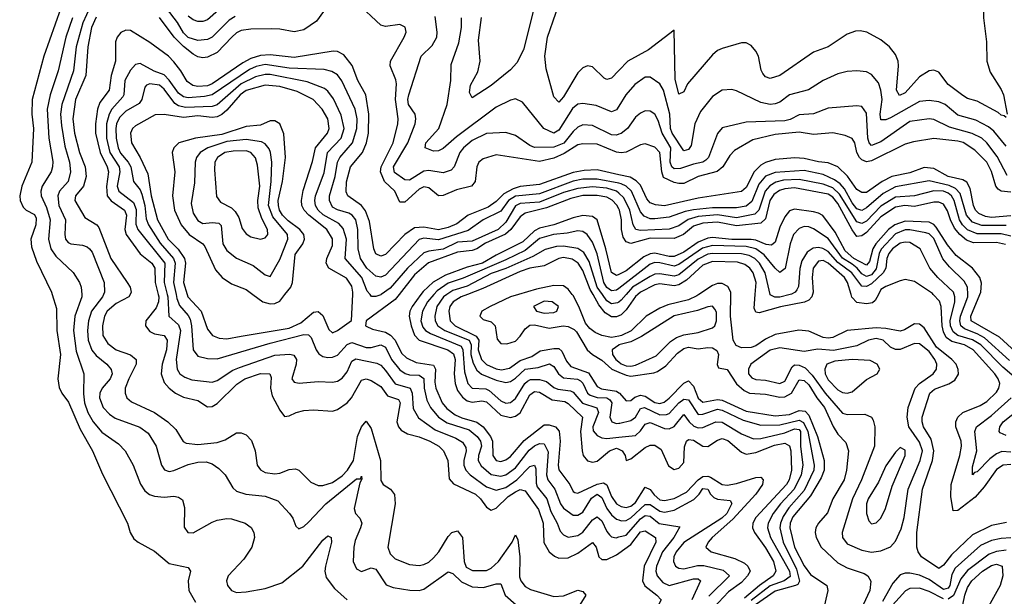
# Model space of a CAD drawing. Header units: inches. Extents: x 884549 to 1028252, y 526810 to 653624.
# Tile 186 of 256: x 927509 to 931603, y 578745 to 581142. Entities that reach past the tile are written whole.
import ezdxf

# ---------------------------------------------------------------- set-up
doc = ezdxf.new("R2010")
doc.units = ezdxf.units.IN
doc.header["$MEASUREMENT"] = 0
for name, color, linetype in [('A9527', 7, 'Continuous'), ('A9528', 7, 'Continuous'), ('A9537', 7, 'Continuous'), ('A9538', 7, 'Continuous')]:
    doc.layers.add(name, color=color, linetype=linetype)

msp = doc.modelspace()

# ---------------------------------------------------------------- linework, layer by layer
at = {"layer": 'A9527', "color": 5}
for points, elevation in [([(927643.9, 580000), (927662.3, 579942.3), (927663.9, 579850), (927678.5, 579750), (927667.6, 579650), (927673.5, 579613.5), (927684.8, 579590), (927712.2, 579552.2), (927760.2, 579440.2), (927812.4, 579350), (927853.6, 579253.6), (927957.4, 579050), (927969, 579010), (927984.1, 578984.1), (928001.3, 578970), (928070, 578933.4), (928130, 578881.6), (928210, 578865.5), (928218.9, 578850), (928210.2, 578810), (928212.2, 578770), (928240.5, 578720.5)], 2120), ([(927767.2, 580000), (927768.1, 579990), (927738.7, 579910), (927733.3, 579850), (927744, 579764), (927776.1, 579670), (927773.7, 579586.3), (927778.8, 579550), (927791.7, 579510), (927815.1, 579470), (927850, 579428.1), (927919.5, 579379.5), (927947.1, 579350), (927981.5, 579290), (928011.7, 579211.7), (928030, 579183.8), (928048.9, 579168.9), (928070, 579161), (928110, 579157.5), (928150, 579161.1), (928170, 579157.7), (928186.1, 579146.1), (928194.7, 579114.7), (928192.5, 579032.5), (928208.8, 579010), (928230, 579009.4), (928310, 579052.9), (928330, 579061.2), (928370, 579068.3), (928390, 579067.4), (928446, 579050), (928471.5, 579031.5), (928482.4, 579010), (928484.7, 578990), (928473.6, 578950), (928440.4, 578899.6), (928376.3, 578830), (928369.5, 578810), (928373.4, 578790), (928389.2, 578769.2), (928410, 578761.8), (928450, 578764.1), (928530, 578777.5), (928598.9, 578801.1), (928686.2, 578870), (928770, 578978.4), (928790, 578996.1), (928803.7, 578990), (928806, 578970), (928781, 578870), (928778.3, 578850), (928783.9, 578823.9), (928818.3, 578778.3), (928870, 578730.3)], 2140), ([(927857.3, 580000), (927853.1, 579990), (927807.4, 579930), (927794.5, 579890), (927791.5, 579850), (927793.9, 579810), (927808.6, 579768.6), (927826.5, 579746.5), (927871.5, 579710), (927890, 579687.7), (927893.2, 579670), (927884.8, 579650), (927852.5, 579610), (927842.7, 579590), (927840.7, 579570), (927856.3, 579530), (927881.9, 579501.9), (927905.6, 579485.6), (928008.2, 579448.2), (928042.9, 579422.9), (928076.4, 579370), (928098.6, 579290), (928111.2, 579271.2), (928130, 579264.7), (928150, 579267.8), (928210, 579293.4), (928250, 579303.6), (928284.2, 579304.2), (928310, 579295.9), (928336.9, 579276.9), (928363.9, 579250), (928395.8, 579195.8), (928410, 579182.7), (928449.6, 579169.6), (928530, 579161.2), (928582.7, 579142.7), (928631.3, 579090), (928644.2, 579070), (928656.7, 579036.7), (928670, 579025.3), (928690, 579035.2), (928710, 579053.2), (928782.5, 579130), (928910, 579234.1), (928926.5, 579233.5), (928930, 579244.7), (928931.7, 579231.7), (928922.8, 579217.2), (928899.6, 579110), (928904.8, 579090), (928923.9, 579070), (928930.9, 579050), (928926.7, 579030), (928903.3, 578976.7), (928898.5, 578950), (928895.4, 578890), (928910, 578859.2), (928930, 578847.8), (928970, 578863.2), (928990, 578857.5), (929032.3, 578792.3), (929061.6, 578781.6), (929131.3, 578771.3), (929170, 578769.7), (929190, 578774.8), (929290, 578847.1), (929310, 578840.4), (929345.7, 578805.7), (929390, 578784.8), (929437.6, 578782.4), (929490, 578797.6), (929510, 578797.3), (929527.5, 578750), (929573.8, 578710)], 2160), ([(927967.9, 580000), (927963.5, 579990), (927910, 579962.9), (927872.5, 579930), (927861.5, 579910), (927852.7, 579870), (927855.2, 579830), (927875.6, 579795.6), (927909.8, 579769.8), (927969.4, 579749.4), (927993.9, 579730), (927993.9, 579710), (927963.1, 579650), (927948.2, 579610), (927947.3, 579590), (927954.3, 579570), (927974, 579554), (928070, 579508.9), (928125.4, 579470), (928158.1, 579438.1), (928188.5, 579388.5), (928201.9, 579381.9), (928250, 579376.4), (928330, 579384.4), (928363.7, 579396.3), (928410, 579424.8), (928430, 579424.7), (928450, 579415.9), (928472.6, 579392.6), (928488.1, 579350), (928496.8, 579290), (928510.5, 579270.5), (928530, 579260.4), (928570, 579254.1), (928590, 579257.1), (928630, 579273), (928655.5, 579275.5), (928670.1, 579270.1), (928719.9, 579219.9), (928750, 579206), (928770, 579205.8), (928810, 579218.8), (928850, 579246.1), (928872.1, 579270), (928897.1, 579310), (928914, 579410), (928930, 579449.5), (928950, 579473.4), (928970, 579442.4), (929008.8, 579310), (929010, 579226.4), (929019.6, 579210), (929050.7, 579190.7), (929067.9, 579167.9), (929069.5, 579130), (929039.5, 578950), (929050, 578921.8), (929070, 578900.9), (929130, 578877.2), (929170, 578873.1), (929190, 578877.6), (929210, 578887.4), (929230, 578905), (929251.4, 578930), (929290, 578994), (929305.3, 579010), (929330, 579017.1), (929350.4, 578990.4), (929356.6, 578890), (929365.8, 578865.8), (929392.4, 578852.4), (929450, 578852.4), (929470, 578862), (929500.1, 578890), (929556.8, 578970), (929570, 579001.1), (929580.2, 578980.2), (929588.2, 578910), (929586.7, 578826.7), (929592, 578810), (929610, 578786.2), (929633.4, 578773.4), (929730, 578744), (929770, 578747), (929830, 578770.7), (929850, 578765.2), (929862.8, 578750), (929837.5, 578710)], 2180), ([(928085.2, 580000), (928087.7, 579990), (928086.8, 579970), (928075.9, 579944.1), (928033, 579890), (928032.5, 579870), (928050, 579846.4), (928070, 579836.7), (928109.7, 579829.7), (928122.4, 579810), (928119.4, 579770), (928101.8, 579710), (928097.3, 579670), (928110, 579633.6), (928130, 579611), (928157, 579590), (928190, 579573.1), (928250, 579558.7), (928290, 579532.6), (928310, 579534.2), (928330, 579546.4), (928412.5, 579627.5), (928445.6, 579650), (928510, 579671.4), (928548.4, 579670), (928554.9, 579654.9), (928551.4, 579610), (928558.2, 579578.2), (928590, 579518.8), (928610, 579492.4), (928630, 579495.2), (928658.9, 579510), (928690, 579517.9), (928730, 579520.7), (928810, 579515), (928830, 579522.5), (928870, 579549.2), (928889.1, 579570), (928930, 579643.6), (928950, 579648.8), (928970, 579642.7), (929010, 579617.9), (929038.7, 579578.7), (929083.8, 579563.8), (929091, 579550), (929076.6, 579470), (929083.8, 579450), (929095.3, 579435.3), (929121, 579421), (929170, 579408.1), (929214, 579390), (929252, 579370), (929271.8, 579350), (929288.6, 579310), (929294.2, 579234.2), (929313.2, 579213.2), (929404.7, 579170), (929425.6, 579150), (929450, 579115.3), (929470, 579103.8), (929490, 579111.8), (929540.4, 579159.6), (929570, 579180.1), (929590, 579188.7), (929610, 579184.4), (929665.6, 579105.6), (929686, 579050), (929688.6, 578968.6), (929710, 578930.1), (929732.1, 578912.1), (929750, 578904.4), (929790, 578905.2), (929830, 578925.3), (929890, 578969.5), (929906.2, 578950), (929917.3, 578910), (929930, 578898.6), (929950, 578898.8), (929990, 578918.1), (930000, 578925.2)], 2220), ([(928122.3, 580000), (928124.6, 579990), (928129, 579910), (928170, 579874.5), (928177, 579850), (928160.1, 579730), (928163.7, 579690), (928175.1, 579670), (928195.6, 579655.6), (928225.3, 579645.3), (928310, 579636), (928330, 579642.5), (928395.3, 579684.7), (928422.9, 579697.1), (928570, 579747.8), (928632.1, 579752.1), (928648.2, 579748.2), (928660.1, 579730), (928658.9, 579710), (928641.1, 579650), (928650, 579636), (928671, 579631), (928750, 579637.8), (928810, 579636), (928830, 579640.1), (928850, 579652.5), (928870, 579678.1), (928890, 579722.2), (928907.3, 579732.7), (928993.9, 579713.9), (929010, 579705.9), (929030, 579683.5), (929070, 579628.4), (929132, 579610), (929140.2, 579590), (929145.5, 579525.5), (929167.5, 579487.5), (929236.8, 579436.8), (929322.6, 579402.6), (929350, 579385.5), (929363.3, 579363.3), (929364.9, 579350), (929355.1, 579310), (929355.4, 579290), (929364, 579270), (929381.7, 579250), (929450, 579200.4), (929490, 579187.1), (929530, 579197.8), (929576, 579230), (929630, 579285.2), (929650, 579290.8), (929655.4, 579275.4), (929655.8, 579215.8), (929660.5, 579200.5), (929700.4, 579150), (929717.5, 579097.5), (929744.1, 579050), (929756.5, 579016.5), (929770, 579000.4), (929790, 578991.6), (929830, 578998.1), (929850, 579012), (929890, 579062.9), (929910, 579076.1), (929930, 579058.4), (929950, 579014.6), (929961.1, 579001.1), (929970, 578992.8), (929988.9, 578988.9), (930000, 578991.9)], 2240), ([(928159.4, 580000), (928163, 579983), (928173.8, 579953.8), (928210, 579912.5), (928217.3, 579897.3), (928223.1, 579870), (928230, 579770.4), (928250, 579743.9), (928290, 579733.3), (928330, 579732.8), (928550, 579798.2), (928690, 579833.9), (928710, 579832.3), (928720.6, 579820.6), (928741.5, 579770), (928753.3, 579753.3), (928770, 579742.7), (928790, 579738.3), (928810, 579739.4), (928830, 579748), (928870, 579792.2), (928890, 579799.9), (928950, 579779.9), (928970, 579779.4), (929010, 579790), (929030, 579781.5), (929055.5, 579730), (929090, 579686.5), (929111.6, 579671.6), (929130, 579666.3), (929170, 579664.8), (929190, 579650.9), (929190.8, 579610), (929201.3, 579561.3), (929216.8, 579530), (929250, 579490.1), (929287, 579467), (929377.4, 579437.4), (929411.3, 579410), (929424.8, 579390), (929428.9, 579370), (929417.1, 579330), (929415.9, 579310), (929427.6, 579287.6), (929470, 579252.3), (929510, 579244.5), (929530.9, 579250), (929570, 579278.7), (929627.8, 579352.2), (929648.9, 579371.1), (929670, 579380.5), (929690, 579378.9), (929706.5, 579346.5), (929699.8, 579250), (929704.7, 579230), (929733.4, 579190), (929757.8, 579130), (929770, 579111), (929810, 579083.1), (929830, 579083.1), (929850, 579095.3), (929886.6, 579153.4), (929910, 579169.7), (929930, 579156.3), (929949.6, 579110), (929970, 579083.8), (929990, 579066.5), (930000, 579062.5)], 2260), ([(928205.5, 580000), (928208.5, 579990), (928263.3, 579930), (928290, 579855.6), (928310.1, 579830.1), (928338.6, 579818.6), (928370, 579815.2), (928430, 579827.1), (928630, 579859.8), (928677.6, 579882.4), (928730, 579926.6), (928750, 579929.1), (928770, 579912.5), (928794.5, 579854.5), (928810, 579840.9), (928830, 579849.6), (928888.1, 579891.9), (928893.8, 580000)], 2280), ([(928478.9, 580000), (928520.2, 579970), (928550, 579961.2), (928570, 579962.7), (928590, 579972.8), (928612, 580000)], 2320), ([(929086.3, 580000), (929070, 579979.1), (928950.2, 579890), (928946.7, 579870), (928950, 579868), (928975.5, 579855.5), (929030, 579842.8), (929050.9, 579830.9), (929069.8, 579810), (929096.5, 579756.5), (929116.9, 579736.9), (929157.7, 579717.7), (929230, 579705.9), (929237.6, 579690), (929234.9, 579634.9), (929238.8, 579610), (929265.1, 579550), (929285.5, 579525.5), (929320.3, 579500.3), (929347.6, 579487.6), (929409.6, 579469.6), (929436.7, 579450), (929466.5, 579410), (929475.3, 579390), (929476, 579330), (929490, 579309.7), (929510, 579305.3), (929530, 579312.5), (929550, 579326.9), (929606.6, 579393.4), (929690, 579458.1), (929710, 579458.5), (929736.9, 579450), (929751.5, 579431.5), (929756.2, 579390), (929748.4, 579290), (929751.3, 579271.3), (929795.7, 579210), (929810, 579180.9), (929817.3, 579177.3), (929830, 579173.8), (929910, 579212), (929936.6, 579216.6), (929950, 579208.7), (929970, 579160.3), (929990, 579130.1), (930000, 579124.1)], 2280), ([(929012.2, 580000), (929010, 579998.5), (928990, 579991.1), (928972.1, 579992.1), (928965.8, 580000)], 2260), ([(929177.5, 580000), (929140.3, 579950), (929131.1, 579930), (929128.9, 579910), (929136.9, 579870), (929151.2, 579831.2), (929170.4, 579810.4), (929289.4, 579769.4), (929313.4, 579753.4), (929319.1, 579730), (929314.8, 579670), (929319.1, 579630), (929330, 579600.8), (929350, 579572.9), (929370, 579558.4), (929390, 579552.5), (929430, 579557.3), (929450, 579553.5), (929510, 579498.4), (929550, 579489.2), (929570, 579494.1), (929590, 579507.9), (929630, 579583.4), (929650, 579596.7), (929670, 579593.4), (929722.7, 579562.7), (929775.6, 579555.6), (929790, 579547.3), (929848.4, 579490), (929840.1, 579430), (929847, 579350), (929851.4, 579330), (929870, 579309.1), (929890, 579302.3), (929910, 579307.4), (929960.9, 579350), (929990, 579361), (930000, 579356.5)], 2320), ([(929230.7, 580000), (929204.4, 579970), (929183.6, 579930), (929177.1, 579890), (929184.7, 579864.7), (929196.3, 579850), (929217.7, 579837.7), (929344.6, 579784.6), (929352.2, 579770), (929358.9, 579678.9), (929372.2, 579630), (929390.4, 579610.4), (929447.4, 579607.4), (929461.5, 579601.5), (929510, 579558.5), (929530, 579548), (929550, 579550.9), (929570, 579567.9), (929609.7, 579630.3), (929620.5, 579639.5), (929633.4, 579646.6), (929670, 579646.9), (929698.9, 579638.9), (929730, 579613.8), (929746.7, 579606.7), (929799.5, 579599.5), (929810, 579594.3), (929848.6, 579548.6), (929909.1, 579529.1), (929915.6, 579510), (929891.8, 579450), (929892.9, 579432.9), (929910, 579413.2), (929930, 579403.8), (929950, 579401.7), (930000, 579406.9)], 2340), ([(929285.4, 580000), (929271.2, 579990), (929243.7, 579950), (929234.6, 579910), (929236.8, 579890), (929248.1, 579870), (929276.4, 579850), (929378, 579810), (929385.8, 579790), (929385.3, 579750), (929395.1, 579715.1), (929410, 579685.8), (929428.8, 579668.8), (929490, 579643.4), (929530, 579634.7), (929550, 579638), (929570, 579651.7), (929610, 579689.8), (929664.2, 579695.8), (929711.4, 579711.4), (929730, 579701.3), (929749.5, 579669.5), (929770, 579653.2), (929828.5, 579648.5), (929841, 579641), (929850.9, 579630.9), (929869.5, 579590), (929881.5, 579581.5), (929910, 579572.4), (929950.3, 579570.3), (929962.2, 579562.2), (929970.9, 579550), (929962.1, 579490), (929971.4, 579470), (929990, 579464), (930000, 579464.6)], 2360), ([(929370.7, 580000), (929345.2, 579990), (929310.9, 579970), (929297.4, 579950), (929293.5, 579930), (929299.3, 579890), (929319.4, 579870), (929407.2, 579827.2), (929418.7, 579810), (929414.9, 579770), (929429.6, 579729.6), (929450, 579709.3), (929490, 579690.7), (929512.7, 579687.3), (929545.9, 579694.1), (929590, 579725.9), (929638.3, 579741.7), (929673.6, 579766.4), (929730, 579776.1), (929750, 579775.3), (929763.7, 579763.7), (929782.5, 579722.5), (929801.1, 579701.1), (929873.6, 579673.6), (929910, 579617), (929928.2, 579608.2), (929990, 579597.7), (930000, 579591.5)], 2380), ([(929583.1, 580000), (929550, 579990), (929464.8, 579950), (929430.1, 579930), (929422.3, 579910), (929435.4, 579895.4), (929470, 579885.8), (929486.1, 579870), (929494.6, 579814.6), (929510, 579796.9), (929534.4, 579794.4), (929570, 579805.9), (929590, 579826.3), (929610, 579857.8), (929630, 579872.8), (929650, 579874.4), (929710, 579859.9), (929769.3, 579869.3), (929790, 579867.2), (929814.6, 579854.6), (929824.5, 579844.5), (929868.2, 579770), (929890, 579750.1), (929930, 579727.5), (929970.5, 579690), (930000, 579677.1)], 2420), ([(930000, 579827.3), (929970, 579821.7), (929929.3, 579829.3), (929902, 579842), (929879.1, 579859.1), (929861.1, 579881.1), (929834.3, 579950), (929810, 579995.1), (929806.5, 580000)], 2420), ([(930000, 579911), (929990, 579906.5), (929970, 579907.3), (929943.7, 579923.7), (929917.5, 579957.5), (929892.8, 580000)], 2380), ([(930000, 579968.7), (929995, 579965), (929970, 579961.1), (929950, 579974.2), (929931.8, 580000)], 2360), ([(930000, 579789.4), (929972.5, 579770), (929974.3, 579750), (929987.3, 579730), (930000, 579719.8)], 2440)]:
    msp.add_lwpolyline(points, dxfattribs=dict(at, elevation=elevation))
at = {"layer": 'A9527', "color": 5, "elevation": 2440}
msp.add_lwpolyline([(929690, 579971.9), (929645.7, 579950), (929658, 579930), (929690, 579922.2), (929730, 579925.7), (929743, 579930), (929749.8, 579950), (929723.6, 579970)], close=True, dxfattribs=at)
at = {"layer": 'A9528', "color": 5}
for points, elevation in [([(927816.7, 581230), (927771.2, 581128.8), (927744.2, 581030), (927733.4, 580930), (927684.1, 580790), (927678.6, 580750), (927682.2, 580702.2), (927697.2, 580617.2), (927716.3, 580550), (927720.8, 580510), (927710.1, 580470), (927674.9, 580430), (927667.3, 580410), (927671.6, 580370), (927699.5, 580310), (927696.5, 580250), (927699.7, 580230), (927710, 580215.6), (927721.5, 580210), (927770, 580205.1), (927790, 580198), (927798.8, 580190), (927810, 580176.1), (927860.3, 580050), (927861.5, 580010), (927857.3, 580000)], 2160), ([(930000, 580931), (929970, 580899.9), (929950, 580893.3), (929939.2, 580899.2), (929890, 580946.8), (929870, 580950.8), (929850, 580942), (929830, 580921.7), (929770, 580821.6), (929750, 580798.8), (929730, 580821.6), (929698, 580938), (929692.5, 580990), (929703.2, 581070), (929773.1, 581270)], 2120), ([(927680.4, 581190), (927609.3, 580990), (927561.6, 580810), (927559, 580750), (927566.3, 580690), (927559.2, 580550), (927517.7, 580450), (927509.1, 580410), (927510.5, 580390), (927523, 580363), (927536.3, 580350), (927570, 580331.9), (927577.3, 580317.3), (927575.5, 580290), (927554.7, 580230), (927557.9, 580197.9), (927578.7, 580138.7), (927640.8, 580010), (927643.9, 580000)], 2120), ([(928790, 581200.7), (928743.4, 581136.6), (928690, 581100.2), (928650, 581091.3), (928590, 581103.5), (928555, 581105), (928470, 581103), (928430, 581097.1), (928410, 581087.2), (928391.1, 581070), (928330, 581005.3), (928290, 580986.5), (928270, 580983.7), (928250, 580987.7), (928230, 580998.4), (928190, 581031.3), (928150.9, 581070), (928091, 581151)], 2180), ([(928404.3, 581155.7), (928379.5, 581140.5), (928310, 581069.1), (928290, 581059.7), (928250, 581055.9), (928210, 581068.6), (928190, 581087.9), (928165.8, 581130), (928119.1, 581190)], 2160), ([(928370, 581213), (928290, 581142.1), (928270, 581135.1), (928250, 581134.6), (928230, 581141.2), (928210, 581157)], 2140), ([(930000, 580589.7), (929990, 580591.1), (929910, 580624.6), (929850, 580626.6), (929830, 580622.7), (929773.3, 580586.7), (929730, 580566.4), (929670, 580553), (929490, 580581.1), (929436, 580564), (929418.3, 580550), (929409.7, 580530.3), (929402.3, 580470), (929387.8, 580450), (929324.7, 580435.3), (929270, 580411.1), (929250.4, 580410.4), (929210, 580443.2), (929190, 580447.2), (929170, 580437.5), (929110, 580384.2), (929090, 580383.8), (929068.5, 580430), (929025.6, 580470), (929009.1, 580510), (929011.9, 580530), (929061.5, 580630), (929081.5, 580710), (929082.6, 580730), (929070.9, 580810), (929075.7, 580875.7), (929072.9, 580892.9), (929049.9, 580950), (929051.1, 580970), (929107.8, 581070), (929116.2, 581090), (929111.6, 581111.6), (929090, 581121.9), (929030, 581113.6), (929010, 581120.1), (928910, 581213.1)], 2180), ([(929647.6, 581192.4), (929603.6, 581016.4), (929576.7, 580963.3), (929550, 580933.7), (929470, 580868.2), (929390, 580817.7), (929379.4, 580839.4), (929383.1, 580870), (929414.1, 580925.9), (929423.8, 580970), (929416.6, 581056.6), (929429.2, 581150.8)], 2120), ([(927728.9, 581150), (927700.6, 581070), (927669.7, 580930), (927635.1, 580830), (927623.8, 580770), (927629.7, 580650), (927646.8, 580553.2), (927645.7, 580530), (927640.3, 580510), (927603, 580450), (927597.2, 580430), (927598.8, 580410), (927621.2, 580361.2), (927635.2, 580310), (927628.9, 580230), (927638.7, 580190), (927659.4, 580159.4), (927731.8, 580091.8), (927757.9, 580050), (927764.6, 580030), (927767.2, 580000)], 2140), ([(927826.8, 581153.2), (927807.1, 581110), (927791.7, 581030), (927784, 580910), (927740.5, 580810), (927729.6, 580730), (927736.4, 580670), (927757.8, 580590), (927780.6, 580530), (927786.1, 580490), (927774.6, 580450), (927740.9, 580410), (927738.4, 580390), (927779.7, 580319.7), (927830, 580290.1), (927838.2, 580278.2), (927887.4, 580150), (927956.6, 580050), (927967.8, 580030), (927972.4, 580010), (927967.9, 580000)], 2180), ([(930000, 580665.8), (929990, 580662.5), (929970, 580663.1), (929890, 580702.9), (929850, 580704.7), (929830, 580695.1), (929810, 580677.1), (929770.9, 580629.1), (929730, 580612.9), (929650, 580610.8), (929630, 580619.4), (929570, 580660.7), (929530, 580673.9), (929450, 580669), (929390, 580640.1), (929354.5, 580610), (929339.7, 580590), (929315.6, 580530), (929303.1, 580516.9), (929270, 580506), (929210, 580515.9), (929190, 580512.7), (929130, 580475.7), (929110, 580477), (929067.6, 580507.6), (929063.7, 580530), (929122.7, 580630), (929152.9, 580710), (929156.6, 580730), (929152.8, 580750), (929126.3, 580790), (929123.3, 580810), (929126.8, 580830), (929178, 580990), (929224.5, 581035.5), (929243.2, 581070), (929245, 581090), (929235.9, 581155.9)], 2160), ([(930000, 580783.4), (929990, 580767.6), (929970, 580758.9), (929905.7, 580785.7), (929850, 580794.2), (929830, 580790.8), (929807.3, 580772.7), (929750, 580682.4), (929730, 580669.9), (929688.2, 580690), (929599.5, 580799.5), (929570, 580812.9), (929550, 580808), (929490, 580778.6), (929324.8, 580655.2), (929270, 580606.8), (929250, 580596.9), (929230, 580596.1), (929195.1, 580610), (929198.3, 580630), (929251.5, 580690), (929286.9, 580790), (929301.9, 580890), (929303.7, 580956.3), (929334.3, 581045.7), (929345.6, 581110), (929345.5, 581150)], 2140), ([(930000, 580497.7), (929910, 580518.3), (929855.6, 580515.6), (929810, 580507.5), (929670, 580457.4), (929590, 580448.8), (929560.2, 580439.8), (929521.8, 580418.2), (929490, 580386), (929457.4, 580362.6), (929373.8, 580330), (929326.2, 580293.8), (929290, 580278.3), (929250, 580268.2), (929190, 580280.2), (929150, 580277.5), (929111, 580250), (929030, 580166.8), (929010, 580159.5), (928990, 580168.8), (928981, 580190), (928963, 580303), (928947.1, 580347.1), (928929.9, 580370), (928873, 580410), (928866.9, 580426.9), (928868.5, 580468.5), (928884.8, 580530), (928933.9, 580590), (928951, 580630), (928959.2, 580670), (928961.1, 580750), (928947.7, 580830), (928914.3, 580890), (928891.7, 580951.7), (928856.2, 580996.2), (928830.3, 581010.3), (928812, 581012), (928650, 580985.8), (928550, 580996.6), (928510, 580993.2), (928470, 580981.1), (928436.7, 580963.3), (928310, 580875.5), (928290, 580867.1), (928250, 580864.2), (928228.8, 580868.8), (928204.7, 580884.7), (928179.3, 580930), (928150, 580967.7), (928127.2, 580990), (928050, 581047), (927970, 581097.2), (927950, 581098.4), (927930, 581089.1), (927914.8, 581070), (927907.6, 581050), (927907.8, 580970), (927890, 580909.8), (927880.7, 580850), (927842.4, 580797.6), (927832.4, 580770), (927824.3, 580710), (927824, 580670), (927843.3, 580590), (927873.4, 580530), (927878.8, 580510), (927869.4, 580449.4), (927873.2, 580410), (927889, 580389), (927945.1, 580350), (927952.8, 580330), (927946.3, 580270), (927951.2, 580250), (928010, 580168.7), (928059, 580130), (928071.4, 580110), (928072.8, 580050), (928085.2, 580000)], 2220), ([(930000, 580462.3), (929910, 580479.5), (929850, 580478.7), (929810, 580471), (929670, 580418.2), (929570, 580409.1), (929540.7, 580390), (929510, 580346.5), (929435.5, 580310), (929373.5, 580266.5), (929250, 580227.3), (929190, 580234.3), (929170, 580228.5), (929030, 580079.9), (929010, 580071.6), (928990, 580075.8), (928952.9, 580110), (928926.1, 580150), (928915.9, 580190), (928915.4, 580270), (928906.9, 580310), (928891.2, 580330), (928877.7, 580337.7), (928830, 580352.2), (928810, 580363.6), (928796.5, 580390), (928797.3, 580410), (928820.2, 580490), (928830.8, 580550), (928839.5, 580570), (928892.5, 580630), (928911.2, 580690), (928911.8, 580730), (928903.7, 580770), (928848.2, 580888.2), (928830, 580912.9), (928807.5, 580927.5), (928774.9, 580934.9), (928630, 580941.4), (928530, 580955.9), (928492.7, 580947.3), (928465.2, 580934.8), (928310, 580829.7), (928277.3, 580822.7), (928210, 580818.1), (928190, 580822.3), (928170, 580836.3), (928131.2, 580891.2), (928110, 580913.2), (928068.6, 580928.6), (928010, 580959.9), (927990, 580956.3), (927970, 580932.1), (927946.6, 580890), (927942.3, 580830), (927938.2, 580821.8), (927892.4, 580770), (927881, 580750), (927869.8, 580710), (927869.6, 580650), (927883.3, 580590), (927922.1, 580530), (927925.8, 580510), (927914, 580450), (927921, 580430), (927982.2, 580382.2), (927992.9, 580352.9), (927992.1, 580292.1), (927999.9, 580270), (928112.5, 580130), (928110.4, 580050), (928122.3, 580000)], 2240), ([(928965.8, 580000), (928954.4, 580014.4), (928931.8, 580070), (928862.8, 580150), (928867.7, 580230), (928854.2, 580274.2), (928835.7, 580295.7), (928770.7, 580330.7), (928750.6, 580350), (928738.8, 580370), (928735.6, 580390), (928738.7, 580410), (928774.4, 580505.6), (928789.1, 580590), (928846.3, 580650), (928857.9, 580690), (928845.3, 580745.3), (928813.5, 580813.5), (928790, 580844.8), (928775.9, 580855.9), (928704.6, 580884.6), (928550, 580914.5), (928530, 580914.8), (928490, 580904.8), (928430, 580875.4), (928330, 580788.7), (928310, 580781.9), (928197.8, 580777.8), (928170, 580783.7), (928153.7, 580793.7), (928110, 580853.5), (928090, 580870.2), (928050, 580875.7), (928036.5, 580870), (928030, 580861.7), (928017.5, 580810), (928006.4, 580793.6), (927950, 580761.8), (927923.6, 580736.4), (927912.2, 580710), (927909.4, 580690), (927910.7, 580650), (927918.1, 580610), (927928, 580588), (927960.6, 580550), (927971.1, 580531.1), (927982.5, 580470), (928010, 580434.4), (928017.1, 580417.1), (928029.5, 580370), (928035, 580315), (928044.8, 580290), (928093, 580213), (928149.1, 580150), (928155.1, 580130), (928148.7, 580050), (928159.4, 580000)], 2260), ([(928893.8, 580000), (928894.3, 580010), (928890, 580034.5), (928867.2, 580067.2), (928794.1, 580110), (928783.4, 580130), (928786.4, 580150), (928810, 580204.2), (928810, 580231.4), (928786.1, 580270), (928711.6, 580330), (928692.2, 580350), (928682.4, 580370), (928680.7, 580390), (928687.2, 580432.8), (928726.8, 580553.2), (928738.9, 580610), (928788.3, 580670), (928795.9, 580690), (928789.7, 580729.7), (928766.2, 580770), (928728.8, 580810), (928663.3, 580843.3), (928590, 580865), (928530, 580869.5), (928450, 580848.2), (928426.1, 580830), (928370, 580765.8), (928350, 580748.4), (928330, 580738.6), (928310, 580735.9), (928250, 580742), (928190, 580736.4), (928110, 580748.6), (928073, 580747), (927990, 580701.6), (927977.6, 580690), (927969.7, 580670), (927974.1, 580630), (928010, 580570.1), (928041.7, 580501.7), (928055.7, 580410), (928082.4, 580310), (928125.8, 580230), (928168, 580188), (928193.9, 580150), (928198.2, 580130), (928190.7, 580050), (928205.5, 580000)], 2280), ([(928612, 580000), (928636.2, 580030), (928642.8, 580050), (928654.4, 580165.6), (928685.9, 580210), (928693.6, 580230), (928690.5, 580250), (928673.6, 580270), (928625.8, 580305.8), (928601.6, 580330), (928589.7, 580350), (928584.6, 580370), (928584.1, 580390), (928602.1, 580470), (928614.8, 580570), (928607.4, 580667.4), (928590, 580708.7), (928570, 580721.4), (928550, 580722.5), (928510, 580704.4), (928450, 580697.9), (928350, 580665.4), (928240.3, 580650), (928170.1, 580629.9), (928149.7, 580610.3), (928143.6, 580590), (928154.4, 580510), (928144.1, 580410), (928153.3, 580350), (928180.5, 580290), (928213.5, 580250), (928270, 580210), (928279.1, 580199.1), (928322.8, 580102.8), (928351, 580071), (928390, 580043.8), (928450, 580021), (928478.9, 580000)], 2320), ([(930000, 580420.7), (929990, 580430), (929950, 580442.1), (929890, 580447.2), (929830, 580440.5), (929770, 580424.3), (929670, 580384.3), (929590, 580378.4), (929570, 580368.4), (929530, 580301.2), (929498, 580270), (929390, 580221.1), (929330, 580217.1), (929270, 580188.7), (929210, 580180.1), (929190, 580172.5), (929122, 580110), (929050, 580025.8), (929012.2, 580000)], 2260), ([(930000, 580355.6), (929991.4, 580371.4), (929972.4, 580392.4), (929950, 580405), (929910, 580412.1), (929850, 580410.9), (929800.6, 580399.4), (929699.6, 580360.4), (929610, 580338.6), (929590, 580322.4), (929551.1, 580270), (929528.6, 580251.4), (929446.2, 580213.8), (929410, 580190.2), (929390, 580182.9), (929330, 580176.4), (929209, 580131), (929150, 580082), (929086.3, 580000)], 2280), ([(930000, 580083.5), (929990, 580078.7), (929970, 580091.4), (929946.6, 580190), (929910.3, 580310), (929890, 580324.4), (929850, 580328.5), (929810, 580319.3), (929730, 580289.8), (929670, 580275.3), (929650, 580264.5), (929601.4, 580218.6), (929490, 580163.2), (929433.6, 580130), (929370, 580113), (929279.3, 580080.7), (929228.7, 580051.3), (929187.1, 580012.9), (929177.5, 580000)], 2320), ([(930000, 580025.5), (929990, 580017.7), (929970, 580015.7), (929950, 580028.6), (929937.2, 580050), (929909.5, 580169.5), (929890, 580217.5), (929869.1, 580249.1), (929850, 580262.1), (929830, 580264.6), (929785.7, 580254.3), (929728.8, 580248.8), (929670, 580232.1), (929610, 580182.8), (929530, 580143.4), (929352.6, 580067.4), (929290, 580047.5), (929244.4, 580015.6), (929230.7, 580000)], 2340), ([(929931.8, 580000), (929910.7, 580030), (929877.1, 580137.1), (929854.5, 580174.5), (929830, 580191.2), (929770, 580201.4), (929740.5, 580199.5), (929693.7, 580186.3), (929642.7, 580157.3), (929530, 580107.9), (929470, 580087.4), (929370, 580035), (929310, 580017.2), (929285.4, 580000)], 2360), ([(929892.8, 580000), (929880.8, 580020.8), (929850, 580100.1), (929830.5, 580130), (929806.3, 580146.3), (929770, 580154), (929750, 580149.4), (929690, 580119.2), (929630, 580109.3), (929590, 580096.1), (929434.8, 580025.2), (929370.7, 580000)], 2380), ([(929806.5, 580000), (929790, 580022.6), (929770, 580036.5), (929730, 580037), (929657.5, 580022.5), (929583.1, 580000)], 2420)]:
    msp.add_lwpolyline(points, dxfattribs=dict(at, elevation=elevation))
for points, elevation in [([(928450, 580644.6), (928370, 580635.3), (928291.3, 580610), (928259.3, 580590), (928244.2, 580570), (928238.1, 580550), (928236.1, 580463.9), (928221.4, 580378.6), (928230, 580338), (928250, 580307.1), (928270, 580295.3), (928310, 580299.9), (928336.6, 580296.6), (928346.3, 580286.3), (928353.1, 580210), (928370, 580183), (928410, 580150.7), (928479.9, 580119.9), (928530, 580081.6), (928550, 580074.6), (928590, 580145), (928623.3, 580230), (928622.7, 580250), (928562.2, 580322.2), (928543.4, 580370), (928554.7, 580470), (928557.5, 580550), (928552.5, 580590), (928546.1, 580606.1), (928530, 580626.3), (928514.3, 580634.3)], 2340), ([(928450, 580596.7), (928396.3, 580596.3), (928361.7, 580590), (928331.1, 580570), (928320.1, 580550), (928318.4, 580518.4), (928327.4, 580407.4), (928344, 580384), (928390, 580359.7), (928405, 580345), (928419.8, 580319.8), (928434.1, 580274.1), (928450, 580251.9), (928470, 580239.1), (928510, 580229.5), (928530, 580235.9), (928536.6, 580243.4), (928540.6, 580250), (928539.9, 580270), (928515.5, 580315.5), (928500.4, 580360.4), (928499.6, 580390), (928507.1, 580450), (928497.8, 580537.8), (928490, 580568.7), (928470.5, 580590)], 2360)]:
    msp.add_lwpolyline(points, close=True, dxfattribs=dict(at, elevation=elevation))
at = {"layer": 'A9537', "color": 5}
for points, elevation in [([(930030.9, 580000), (930010, 579976.2), (930000, 579968.7)], 2360), ([(930332.5, 580000), (930325, 579995), (930290, 579977.5), (930203.7, 579956.3), (930170, 579943.5), (930113.3, 579910), (930051.3, 579848.7), (930010.7, 579829.3), (930000, 579827.3)], 2420), ([(930078.9, 580000), (930068.8, 579991.2), (930030, 579935.7), (930010, 579915.6), (930000, 579911)], 2380), ([(931612.5, 579052.5), (931550, 579040.1), (931470, 579000.3), (931382.6, 578917.4), (931350, 578874.7), (931330, 578860.2), (931258.9, 578910), (931244.6, 578930), (931238.8, 578950), (931239.6, 579010), (931262.7, 579190), (931303.9, 579310), (931309.7, 579350), (931298.8, 579398.8), (931266.9, 579450), (931261.2, 579470), (931261.8, 579490), (931293.8, 579590), (931313.2, 579606.8), (931371.7, 579628.3), (931396.5, 579643.5), (931411.8, 579668.2), (931411.5, 579688.5), (931402.7, 579710), (931385.3, 579730), (931320.4, 579780.4), (931270, 579860.9), (931250, 579876.7), (931230, 579878.5), (931187.5, 579852.5), (931170, 579847.2), (931110, 579859), (931070, 579861.3), (930950, 579850.8), (930890, 579821.8), (930870, 579817.9), (930850, 579820.9), (930790, 579846.8), (930748.3, 579851.7), (930650, 579833.5), (930610, 579813.9), (930570, 579786.3), (930550, 579779.5), (930510, 579778.2), (930487.7, 579787.7), (930475.6, 579810), (930464.6, 579910), (930465.3, 580000)], 2420), ([(930805.2, 580000), (930802.8, 579990), (930790, 579976.2), (930771.9, 579968.1), (930671.7, 579948.3), (930583.4, 579923.4), (930570, 579926.4), (930563.3, 579943.3), (930567.5, 580000)], 2380), ([(930712.1, 580000), (930670, 579988.9), (930649.3, 579989.3), (930630, 579998.7), (930629.7, 580000)], 2360), ([(931079.3, 580000), (931065.7, 579974.3), (931054.1, 579965.9), (931030, 579961), (930990, 579967), (930969.5, 579989.5), (930966.2, 580000)], 2380), ([(931630, 579293.5), (931598.2, 579290), (931570, 579272.4), (931519.3, 579200.7), (931482, 579158), (931410, 579101.6), (931390, 579101), (931380.6, 579160.6), (931382.2, 579210), (931417.9, 579330), (931424.7, 579370), (931423.4, 579390), (931401.6, 579450), (931400.8, 579470), (931409.9, 579490), (931430.5, 579509.5), (931502, 579538), (931530, 579554.8), (931570, 579594.5), (931580.6, 579610), (931583.9, 579630), (931577.1, 579650), (931563.4, 579670), (931473.9, 579770), (931437, 579790), (931384.1, 579804.1), (931361.5, 579821.5), (931350, 579844.3), (931344, 579870), (931339.8, 579950), (931332.7, 579972.7), (931307, 580000)], 2380), ([(931653.9, 579650), (931597.2, 579697.2), (931504.7, 579790), (931470, 579811.3), (931409.5, 579829.5), (931390, 579844.8), (931379.7, 579870), (931378.2, 579890), (931396.7, 579970), (931397.1, 579990), (931394.3, 580000)], 2360), ([(931624.9, 579724.9), (931519.8, 579819.8), (931490, 579836.9), (931436.9, 579856.9), (931422.2, 579870), (931417.4, 579890), (931420.9, 579910), (931451.7, 579990), (931451.3, 580000)], 2340), ([(931665.9, 579745.9), (931582.8, 579822.8), (931465.6, 579890), (931464.3, 579910), (931500.6, 580000)], 2320), ([(930000, 579719.8), (930010, 579711.8), (930030, 579703.5), (930050, 579701.7), (930070, 579706.8), (930154.9, 579745.1), (930215.5, 579804.5), (930239.3, 579820.7), (930270, 579832.5), (930330, 579841.9), (930390, 579860.8), (930399.2, 579870), (930406.7, 579890), (930405.8, 579925.8), (930399.6, 579939.6), (930390, 579951.1), (930370, 579949.3), (930326.5, 579933.5), (930230, 579911.2), (930094.8, 579825.2), (930050, 579803.3), (930000.8, 579790), (930000, 579789.4)], 2440), ([(930000, 579677.1), (930030, 579664), (930050, 579660.7), (930146.1, 579673.9), (930160.4, 579679.6), (930196.1, 579703.9), (930243.7, 579756.3), (930270, 579775.9), (930290, 579780.3), (930330, 579773.8), (930370, 579779.8), (930390, 579778.2), (930407.2, 579767.2), (930414.6, 579750), (930408.4, 579708.4), (930414.4, 579694.4), (930450, 579688.1), (930488.9, 579628.9), (930521.4, 579601.4), (930543.7, 579590), (930610, 579585.8), (930670, 579573.1), (930690, 579574.5), (930717.4, 579590), (930750, 579644.8), (930770, 579642.7), (930790, 579624.6), (930823.1, 579570), (930855.7, 579530), (930891.5, 579451.5), (930910, 579419.3), (930944.2, 579384.2), (930955.6, 579350), (930947.1, 579270), (930937, 579230), (930890.5, 579150), (930867.5, 579092.5), (930830.1, 579050), (930819, 579030), (930816.1, 579010), (930820.1, 578990), (930840.8, 578950), (930910, 578885), (930950, 578863.1), (931019.9, 578839.9), (931036, 578830), (931048.5, 578808.5), (931043.1, 578770), (931016.6, 578710)], 2420), ([(930000, 579591.5), (930002.4, 579590), (930030, 579558.5), (930050, 579559.9), (930067.2, 579572.8), (930090, 579581.8), (930110, 579577.6), (930150, 579551), (930170, 579547), (930188.3, 579551.7), (930210, 579568.5), (930270, 579631.4), (930290, 579641.3), (930310, 579619.5), (930330, 579569.3), (930350, 579553), (930410, 579563.9), (930430, 579561.3), (930530, 579515), (930650, 579494.9), (930710, 579500.7), (930750, 579518.1), (930774.3, 579514.3), (930790, 579498.7), (930825.8, 579410), (930853.5, 579310), (930854.4, 579270), (930841.6, 579238.4), (930797.5, 579162.5), (930723.8, 579076.2), (930712.9, 579050), (930710.8, 579030), (930730.3, 578950), (930770, 578871.9), (930796.4, 578836.4), (930864.4, 578790), (930869.7, 578770), (930850, 578685)], 2380), ([(930000, 579464.6), (930004.9, 579464.9), (930050, 579475.9), (930070, 579490.6), (930090, 579526.6), (930107.3, 579530), (930170, 579499.3), (930198.8, 579501.2), (930210, 579504.8), (930250, 579549.2), (930270, 579564.9), (930290, 579561.9), (930330, 579501.7), (930350, 579502.6), (930410, 579523.8), (930430, 579519.5), (930517.2, 579477.2), (930590, 579456.2), (930670, 579458.1), (930750, 579478.2), (930768.4, 579468.4), (930786.5, 579430), (930812.3, 579290), (930810.7, 579270), (930770, 579184.6), (930707, 579113), (930683, 579077), (930671.8, 579050), (930669.1, 579030), (930683.2, 578970), (930738.8, 578858.8), (930751.5, 578808.5), (930745, 578795), (930735, 578790), (930650, 578767.2), (930567.9, 578710)], 2360), ([(931630, 579344.5), (931593.2, 579346.8), (931570, 579337), (931543.3, 579316.7), (931490, 579262.1), (931479.5, 579260.5), (931469.9, 579249.9), (931470, 579283), (931487.9, 579350), (931480.1, 579430), (931487.7, 579450), (931550, 579497.3), (931631.5, 579570)], 2360), ([(931610, 579413.5), (931585.1, 579425.1), (931581.9, 579430), (931584.1, 579450), (931598.1, 579470), (931704.6, 579555.4)], 2340), ([(930000, 579406.9), (930070, 579414.3), (930090, 579432.6), (930110, 579461.4), (930130, 579468.3), (930190, 579442.4), (930210, 579441.1), (930230, 579451.7), (930270, 579501.4), (930291.9, 579470), (930312.1, 579452.1), (930330, 579445.9), (930350, 579447.4), (930403.1, 579470), (930430, 579468.9), (930510, 579420.6), (930560.6, 579400.6), (930590, 579401.7), (930690, 579424.4), (930730, 579442), (930750, 579438.7), (930755.6, 579430), (930756.1, 579370), (930765, 579290), (930758.4, 579250), (930728.9, 579190), (930672, 579130), (930642.2, 579090), (930621.4, 579050), (930618.5, 579030), (930630.8, 578990), (930709.5, 578850), (930712, 578828), (930688.1, 578810), (930630, 578789.1), (930550, 578728.3)], 2340), ([(930000, 579356.5), (930014.5, 579350), (930026.5, 579330), (930030.5, 579310.5), (930050, 579316.8), (930110, 579363.4), (930130, 579373.2), (930150, 579373.1), (930175.5, 579355.5), (930207.3, 579287.3), (930230, 579272.4), (930250, 579278.6), (930270, 579302), (930272.9, 579367.1), (930281.8, 579390), (930290, 579397.2), (930310, 579394.2), (930350, 579369.8), (930370, 579368), (930410, 579394.9), (930430, 579401.8), (930453.5, 579393.5), (930510, 579343.9), (930530, 579336.5), (930570, 579342.9), (930646.7, 579373.3), (930690, 579382.1), (930710, 579370.6), (930714.6, 579350), (930717.9, 579270), (930708, 579230), (930697.7, 579210), (930570, 579072.5), (930557.7, 579050), (930556.2, 579030), (930563.7, 579010), (930610, 578946.9), (930643.6, 578890), (930652.4, 578850), (930641.9, 578830), (930584.6, 578790), (930522.7, 578737.3)], 2320), ([(930000, 579124.1), (930010, 579118.2), (930030, 579114.9), (930050, 579119.9), (930070, 579134.9), (930110, 579198.8), (930130, 579189.7), (930146.9, 579166.9), (930170, 579147), (930190, 579143.7), (930230, 579152.1), (930281.7, 579178.3), (930330, 579229.6), (930350, 579242.7), (930370, 579245), (930381.2, 579241.2), (930429.8, 579209.8), (930450, 579207.5), (930490, 579214.1), (930570, 579239.6), (930590, 579239.9), (930600.6, 579230), (930597.6, 579210), (930570, 579170), (930473.8, 579066.2), (930387.7, 578990), (930371.2, 578970), (930361.8, 578950), (930383.6, 578930), (930482.3, 578902.3), (930523, 578883), (930537, 578870), (930546.1, 578850), (930535.6, 578830), (930510, 578803), (930456.3, 578763.7), (930290, 578586.1)], 2280), ([(930000, 579062.5), (930010, 579058.5), (930030, 579060.2), (930050, 579071.4), (930110, 579126.9), (930130, 579126.7), (930170, 579099.8), (930190, 579095.7), (930230, 579103.6), (930311.8, 579148.2), (930334.5, 579170), (930350, 579193.1), (930370, 579190.8), (930380.9, 579170), (930395.6, 579155.6), (930410, 579149.4), (930463.6, 579143.6), (930470.5, 579130.5), (930448.6, 579090), (930428.6, 579070), (930270, 578968.8), (930237.9, 578930), (930229.4, 578910), (930227.4, 578890), (930236.3, 578870), (930250, 578862.1), (930270, 578859.4), (930327.2, 578872.8), (930353.1, 578873.1), (930433.8, 578853.8), (930460.2, 578830), (930374.8, 578745.2)], 2260), ([(930000, 578991.9), (930030, 579000.1), (930090, 579067.7), (930110, 579081.2), (930130, 579078.4), (930168.1, 579048.1), (930253.4, 579033.4), (930228.4, 578990), (930181.9, 578930), (930156.3, 578870), (930154.5, 578850), (930159.9, 578830), (930182.5, 578802.5), (930210, 578789.7), (930310, 578817.5), (930330, 578817.6), (930339, 578810), (930303.4, 578730)], 2240), ([(930000, 578925.2), (930050, 578960.6), (930090, 579013.5), (930110, 579017.3), (930153.1, 578990), (930154.1, 578970), (930105.8, 578870), (930099.1, 578810), (930108.5, 578788.5), (930158.3, 578750), (930175.8, 578730), (930165.1, 578710), (930130, 578686.8), (930110, 578680.1), (930010, 578686.3), (930000, 578685)], 2220), ([(931630, 578988.1), (931590, 578985.8), (931550, 578977.2), (931503.4, 578956.6), (931398.4, 578861.6), (931384.6, 578835.4), (931376.1, 578790), (931370, 578778.6), (931350, 578774.2), (931290, 578815.5), (931250, 578833.5), (931210, 578841.9), (931190, 578841.4), (931170, 578834.5), (931139.7, 578800.3), (931095.9, 578724.1)], 2440), ([(931610, 578936.9), (931570, 578931.8), (931539.8, 578920.2), (931450, 578852.7), (931422.2, 578817.8), (931392, 578748), (931370, 578733.5)], 2460), ([(931422.2, 578670), (931438.2, 578750), (931450, 578781.6), (931468.1, 578810), (931512.4, 578850), (931550, 578873), (931570, 578879.3), (931593.5, 578870), (931597.1, 578830), (931585.3, 578790), (931529.9, 578689.9)], 2480), ([(931350, 578734.3), (931290, 578765.3), (931250, 578779.2), (931210, 578778.2), (931191.6, 578768.4), (931126, 578694)], 2460)]:
    msp.add_lwpolyline(points, dxfattribs=dict(at, elevation=elevation))
for points, elevation in [([(931070, 579816.5), (931038, 579810), (930990, 579786.2), (930892.9, 579767.1), (930827.8, 579772.2), (930770, 579762.7), (930670, 579778.3), (930630, 579767.9), (930549.5, 579710), (930539.3, 579690), (930538.9, 579670), (930553.3, 579653.3), (930570, 579645.9), (930610, 579643.2), (930670.2, 579629.8), (930690, 579640.1), (930720.4, 579699.6), (930730, 579707.4), (930750, 579706.3), (930774.4, 579694.4), (930804.4, 579664.4), (930857.5, 579590), (930930, 579506.3), (930950, 579501), (931022.8, 579502.8), (931050, 579490.2), (931057.9, 579477.9), (931064, 579450), (931063.3, 579370), (931009, 579230), (930971.7, 579150), (930928.6, 579010), (930929.7, 578989.7), (930950, 578963), (931010, 578936.6), (931050, 578928.2), (931090, 578934), (931130, 578951.5), (931150, 578974.5), (931173.7, 579026.3), (931186.7, 579073.3), (931203.2, 579190), (931252.9, 579310), (931262.1, 579350), (931250, 579386.7), (931205.4, 579450), (931199.2, 579490), (931203.7, 579530), (931232.8, 579610), (931249.6, 579630.4), (931306.4, 579670), (931321.3, 579690), (931322.3, 579710), (931314.5, 579730), (931290, 579762.7), (931250, 579795.5), (931230, 579796.2), (931170, 579771.9), (931150, 579771), (931130, 579780.8), (931099, 579810)], 2440), ([(930969.9, 579729.9), (930897.5, 579722.5), (930865.2, 579710), (930856.1, 579690), (930858.6, 579670), (930870, 579645.8), (930910, 579604.3), (930930, 579592.5), (930950, 579589.2), (930970, 579595.7), (931030, 579646.2), (931074.5, 579670), (931085.4, 579690), (931074, 579710), (931044.9, 579724.9)], 2460), ([(931170, 579363.8), (931150, 579345.1), (931110, 579287.7), (931080, 579220), (931036.5, 579150), (931030, 579129.2), (931029.7, 579089.7), (931039.6, 579059.6), (931050, 579047.2), (931070, 579051.3), (931089.8, 579070), (931108.4, 579110), (931136.2, 579203.8), (931190.8, 579330), (931190, 579352.9)], 2460)]:
    msp.add_lwpolyline(points, close=True, dxfattribs=dict(at, elevation=elevation))
at = {"layer": 'A9538', "color": 5}
for points, elevation in [([(931710, 581953.8), (931573.8, 581966.2), (931550, 581964), (931525.9, 581954.1), (931503.4, 581936.6), (931482.3, 581910), (931468.3, 581870), (931469, 581810), (931461.3, 581758.7), (931458.1, 581610), (931481.3, 581490), (931493.7, 581290), (931517.8, 581217.8), (931515.9, 581150), (931528.8, 581050), (931529.5, 580970.5), (931544.5, 580924.5), (931590, 580852.2), (931598.8, 580830), (931614.8, 580750)], 2120), ([(931610, 580735.1), (931602.7, 580742.7), (931590, 580745.5), (931576.9, 580756.9), (931490, 580803.4), (931450, 580814.7), (931430, 580827.3), (931370, 580873.5), (931330, 580923.9), (931310, 580932.5), (931290, 580930.3), (931250, 580904.7), (931190, 580838.8), (931166.8, 580826.8), (931154.9, 580850), (931163.1, 580950), (931161.5, 580970), (931150, 580998.2), (931125.8, 581030), (931090, 581058.8), (931031.3, 581090), (931004, 581096), (930984.7, 581095.3), (930950, 581082.8), (930870.6, 581029.4), (930810, 581007.8), (930670.2, 580910), (930630, 580898.5), (930610, 580904.8), (930598.8, 580918.8), (930592.2, 580932.2), (930580.3, 580990), (930570, 581011), (930550, 581034.5), (930530, 581046.4), (930510, 581046.6), (930430, 581023.1), (930410, 581013.6), (930390, 580995.6), (930285, 580875), (930270, 580842), (930250, 580832.3), (930234.7, 580894.7), (930230, 581099), (930123.5, 581016.5), (930037.6, 580970), (930000, 580931)], 2120), ([(931610, 580616.9), (931559.1, 580679.1), (931537.4, 580697.4), (931485, 580725), (931410, 580745.1), (931356.8, 580790), (931330, 580801.1), (931290, 580806.9), (931250, 580802.7), (931130, 580734.8), (931110, 580725.9), (931090, 580726.3), (931086.1, 580750), (931094.9, 580810), (931089.4, 580849.4), (931079.3, 580879.3), (931050, 580914.1), (931030, 580924.9), (930990, 580929.2), (930950, 580927.3), (930910, 580916.7), (930850, 580889.1), (930789.1, 580850.9), (930710, 580829.9), (930670, 580799.9), (930650, 580791.9), (930630, 580790.3), (930590, 580798.6), (930490, 580846), (930470, 580851.5), (930430, 580849), (930390, 580822.9), (930339.2, 580760.8), (930316.5, 580710), (930300.5, 580619.5), (930290, 580602.9), (930270, 580597.7), (930222.3, 580670), (930215.6, 580690), (930212.8, 580750), (930186.4, 580850), (930170, 580875.8), (930130, 580903.6), (930110, 580903.4), (930067.1, 580872.9), (930029.6, 580830), (930000, 580783.4)], 2140), ([(931614.2, 580494.2), (931573.1, 580573.1), (931530.6, 580630), (931509.3, 580649.3), (931469.5, 580669.5), (931375, 580695), (931310, 580727.9), (931290, 580730.8), (931210, 580719.7), (931090, 580634.3), (931050, 580619.9), (931040.6, 580630), (931035.8, 580650), (931030, 580753.3), (931010, 580781.8), (930990, 580784), (930870, 580774.2), (930810, 580750.4), (930750, 580746.2), (930712.2, 580727.8), (930690, 580722.4), (930530, 580716), (930430, 580693.3), (930410.6, 580669.4), (930372.6, 580570), (930362.1, 580557.9), (930350, 580550.4), (930310, 580542.1), (930256.3, 580523.7), (930230, 580522.3), (930220.1, 580530), (930213.8, 580550), (930215.7, 580610), (930180.1, 580670), (930163.4, 580723.4), (930149.4, 580749.4), (930130, 580761.8), (930110, 580762.9), (930090, 580754.3), (930070, 580736.5), (930036.3, 580690), (930010, 580669), (930000, 580665.8)], 2160), ([(931630, 580425.9), (931590, 580429.5), (931577.9, 580437.9), (931567.6, 580450), (931550, 580510.6), (931530.3, 580550), (931479.9, 580599.9), (931431.2, 580631.2), (931410, 580637.6), (931310, 580648.1), (931225.6, 580634.4), (931190, 580624.2), (931050, 580554.9), (931030, 580551.2), (931010, 580559.3), (931000.1, 580570), (930990.2, 580590), (930980.9, 580630), (930970, 580648.7), (930941.1, 580661.1), (930890, 580671.8), (930810, 580665.3), (930750, 580675.2), (930650, 580665.7), (930556.8, 580643.2), (930481.1, 580598.9), (930462.1, 580577.9), (930431.9, 580530), (930409, 580511), (930330, 580491), (930270, 580461.8), (930250, 580460.7), (930230, 580466), (930186.4, 580486.4), (930178.6, 580510), (930169.9, 580589.9), (930150, 580613), (930110, 580626), (930090, 580622), (930030, 580591.5), (930010, 580588.2), (930000, 580589.7)], 2180), ([(931630, 580327.6), (931550, 580320.5), (931524.2, 580324.2), (931496.9, 580336.9), (931483.7, 580350), (931475, 580370), (931460.8, 580440.8), (931446.5, 580466.5), (931430, 580476.6), (931370, 580491.1), (931310, 580523.1), (931270, 580527.9), (931210, 580505.9), (931135.1, 580490), (931094.5, 580470), (931030, 580424.4), (931010, 580424.4), (930990, 580437), (930951.5, 580491.5), (930910, 580530.7), (930870, 580547.6), (930830, 580551.7), (930770, 580565.6), (930731.9, 580568.1), (930650, 580561.5), (930610, 580549.3), (930590, 580537.9), (930563, 580510), (930530, 580444.6), (930510, 580428.2), (930330, 580399.9), (930190, 580368.6), (930152.3, 580372.3), (930130, 580381.4), (930117.2, 580397.2), (930090, 580454.9), (930072.6, 580472.6), (930047, 580487), (930000, 580497.7)], 2220), ([(931610, 580286.5), (931510, 580287.4), (931470, 580301.3), (931446.1, 580330), (931419.3, 580419.3), (931399.9, 580439.9), (931373.2, 580453.2), (931290, 580472.4), (931150, 580447.8), (931099.6, 580420.4), (931030, 580360.5), (931010, 580349.3), (930990, 580355.6), (930970, 580380.5), (930938.9, 580438.9), (930919.9, 580459.9), (930896.7, 580476.7), (930850, 580498.5), (930770, 580514.7), (930650, 580506.5), (930610, 580491.6), (930582.1, 580457.9), (930553.2, 580386.8), (930530, 580367.7), (930490, 580359.6), (930390, 580360.2), (930310, 580351.2), (930275.6, 580344.4), (930210, 580320.9), (930150, 580314.2), (930130, 580314.2), (930104.9, 580324.9), (930090, 580343.2), (930052.1, 580430), (930030, 580450), (930010, 580460.3), (930000, 580462.3)], 2240), ([(931630, 580242.9), (931590, 580251.7), (931490, 580252.6), (931450, 580268.1), (931429, 580289), (931416.8, 580310), (931394.9, 580390), (931382.9, 580410), (931370, 580420.7), (931350, 580429.6), (931310, 580431), (931229.6, 580410.4), (931150, 580404.4), (931090, 580367.2), (931030, 580304.5), (931010, 580294.7), (930990, 580301.7), (930917.7, 580417.7), (930890, 580443.1), (930850, 580458.2), (930750, 580477.5), (930684.5, 580475.5), (930653.2, 580466.8), (930627.8, 580452.2), (930608.3, 580430), (930581.6, 580350), (930566.1, 580333.9), (930490, 580318), (930410, 580331), (930330, 580323.6), (930288.3, 580311.7), (930250, 580285.7), (930210, 580271.4), (930090, 580265.7), (930070.8, 580270.8), (930059.5, 580290), (930045.8, 580350), (930021.1, 580401.1), (930000, 580420.7)], 2260), ([(931607.4, 580207.4), (931570, 580215.8), (931474.1, 580214.1), (931445.9, 580225.9), (931417.8, 580250), (931396.2, 580276.2), (931379.1, 580310), (931367.1, 580347.1), (931350, 580376), (931330, 580383.1), (931310, 580383.5), (931230, 580366.1), (931189.5, 580370.5), (931150, 580363.4), (931090, 580322.3), (931030, 580258), (931010, 580243.6), (930990, 580241.7), (930970, 580269), (930910, 580378.9), (930890, 580405), (930870, 580416.6), (930730, 580442.8), (930690, 580439.5), (930668.4, 580431.6), (930644.6, 580415.4), (930627.7, 580390), (930610, 580314.7), (930590, 580296.4), (930490, 580285.5), (930410, 580300.8), (930350, 580297), (930310, 580283.9), (930268.7, 580250), (930230, 580232.2), (930130, 580233.7), (930050, 580212.3), (930030, 580218.9), (930018.5, 580238.5), (930010.9, 580270), (930010.8, 580310), (930003.1, 580350), (930000, 580355.6)], 2280), ([(931500.6, 580000), (931504.6, 580010), (931507.7, 580047.7), (931501, 580070), (931469.9, 580110), (931402.4, 580162.4), (931366.7, 580206.7), (931319.6, 580279.6), (931310, 580291.2), (931290, 580301.1), (931190, 580304.3), (931147.6, 580290), (931121.3, 580270), (931068.3, 580210), (931055.8, 580190), (931042.4, 580137.6), (931030, 580122.2), (930977.7, 580150), (930940.9, 580180.9), (930899.6, 580259.6), (930847.8, 580327.8), (930830, 580338.4), (930810, 580343.4), (930730, 580354.1), (930710, 580347.1), (930690, 580323.2), (930670, 580279.4), (930650, 580217.3), (930634.7, 580205.3), (930612.2, 580207.8), (930570, 580226.1), (930550, 580229), (930470, 580228.2), (930390, 580236.8), (930370, 580234.2), (930330, 580218), (930270, 580176), (930230, 580157.5), (930210, 580158), (930150, 580171.8), (930130, 580169.4), (930103.9, 580156.1), (930030, 580098.2), (930000, 580083.5)], 2320), ([(931451.3, 580000), (931449.9, 580030), (931435.3, 580055.3), (931374.4, 580114.4), (931347.8, 580147.8), (931310, 580232.6), (931290, 580252.5), (931276.4, 580256.4), (931210, 580269.3), (931190, 580268.9), (931150, 580252.1), (931091, 580189), (931082.1, 580170), (931070, 580106.1), (931050, 580082), (931030, 580075.2), (931010, 580085.6), (930990.9, 580110), (930970, 580126.6), (930930, 580150.6), (930870, 580232.3), (930810, 580273), (930790, 580281.2), (930770, 580282.5), (930750, 580274.6), (930727, 580250), (930712.3, 580210), (930691.4, 580108.6), (930670, 580091.9), (930650, 580108.8), (930604.6, 580164.6), (930570, 580190.3), (930530, 580199.1), (930390, 580203.4), (930347.5, 580192.5), (930250, 580124), (930230, 580117.7), (930170, 580131.6), (930150, 580132.5), (930130, 580126.3), (930000, 580025.5)], 2340), ([(931394.3, 580000), (931391.4, 580010), (931327.1, 580070), (931293.1, 580110), (931253, 580190), (931210, 580215.7), (931190, 580218.1), (931170, 580212.9), (931138.5, 580190), (931122.2, 580170), (931114.6, 580150), (931109.6, 580110), (931099.2, 580090), (931050, 580044.8), (931030, 580032.8), (931010, 580035), (930969.5, 580090), (930910, 580132.3), (930870, 580178.6), (930848.4, 580191.6), (930830, 580195.4), (930808, 580192), (930783.7, 580176.3), (930760.6, 580139.4), (930752, 580108), (930746.7, 580033.3), (930740.3, 580019.7), (930733.7, 580010), (930718.3, 580001.7), (930712.1, 580000)], 2360), ([(930629.7, 580000), (930608.1, 580090), (930585.1, 580130), (930565.1, 580150), (930542.2, 580162.2), (930510, 580168.9), (930390, 580170.6), (930370, 580167), (930330, 580147.2), (930250, 580081.4), (930230, 580076.4), (930170, 580086.4), (930150, 580084), (930130, 580075.1), (930057.2, 580030), (930030.9, 580000)], 2360), ([(930567.5, 580000), (930571.2, 580050), (930558.2, 580090), (930544.5, 580110), (930524.6, 580124.6), (930493.8, 580133.8), (930390, 580136.5), (930350, 580122), (930281, 580059), (930250, 580040), (930230, 580036.1), (930170, 580043.8), (930150, 580039.6), (930090.5, 580010), (930078.9, 580000)], 2380), ([(930966.2, 580000), (930950.2, 580050), (930938.1, 580070), (930870, 580129.9), (930850, 580140.9), (930830, 580137.8), (930808.6, 580110), (930803.9, 580070), (930807.6, 580010), (930805.2, 580000)], 2380), ([(930465.3, 580000), (930465.4, 580010), (930453.3, 580033.3), (930430, 580046), (930410, 580045.6), (930390, 580037.7), (930332.5, 580000)], 2420), ([(931307, 580000), (931303.6, 580003.6), (931230, 580053.9), (931190, 580061.6), (931170, 580056.8), (931110, 580033.8), (931090, 580020.2), (931079.3, 580000)], 2380)]:
    msp.add_lwpolyline(points, dxfattribs=dict(at, elevation=elevation))

doc.saveas('drawing.dxf')
